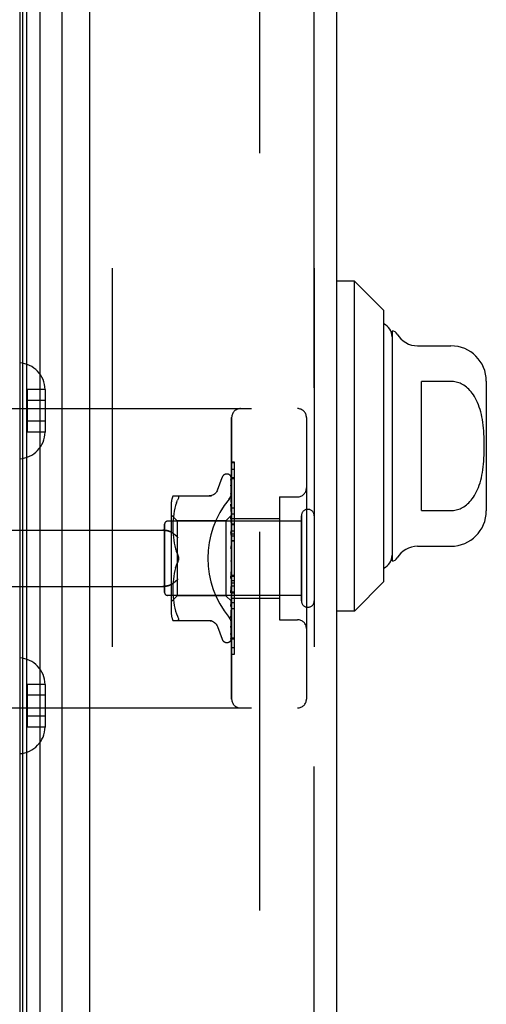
# Model space of a CAD drawing. Header units: inches. Extents: x 0 to 230, y 0 to 149.
# Tile 17 of 256: x 16.96 to 18.52, y 40.23 to 43.52. Entities that reach past the tile are written whole.
import ezdxf

# ---------------------------------------------------------------- set-up
doc = ezdxf.new("R2010")
doc.units = ezdxf.units.IN
doc.header["$LTSCALE"] = 12.648283
doc.header["$MEASUREMENT"] = 0
doc.linetypes.add('HIDDEN', pattern=[0.2, 0.1, -0.1])
for name, color, linetype in [('DEFAULT_2', 8, 'HIDDEN'), ('LEFTHAND_DOOR_ASSEMBLY', 7, 'CONTINUOUS'), ('RIGHTHAND_DOOR_ASSEMBLY', 7, 'CONTINUOUS')]:
    doc.layers.add(name, color=color, linetype=linetype)

msp = doc.modelspace()

# ---------------------------------------------------------------- linework, layer by layer
at = {"layer": 'DEFAULT_2', "color": 8, "linetype": 'HIDDEN'}
msp.add_line((17.7618, 107.5824), (17.7618, 38.1135), dxfattribs=at)
at = {"layer": 'LEFTHAND_DOOR_ASSEMBLY', "color": 7, "linetype": 'Continuous'}
for p, q in [((16.9611, 37.2006), (16.9611, 108.4952)), ((16.9699, 37.1983), (16.9699, 108.4976)), ((16.9836, 37.1915), (16.9836, 108.5044)), ((17.027, 108.5133), (17.027, 37.1826)), ((17.1022, 37.2109), (17.1022, 108.4849)), ((18.0783, 42.6491), (18.0192, 42.6491)), ((18.1767, 42.5507), (18.0783, 42.6491)), ((18.0783, 41.5468), (18.0783, 42.6491)), ((18.1767, 41.6452), (18.1767, 42.5507)), ((18.2043, 42.4818), (18.2043, 41.7141)), ((18.2896, 42.4326), (18.4011, 42.4326)), ((18.4011, 42.3136), (18.3027, 42.3136)), ((18.3027, 41.8823), (18.3027, 42.3136)), ((18.5192, 42.3145), (18.5192, 41.8814)), ((18.3027, 41.8823), (18.4011, 41.8823)), ((18.2896, 41.7633), (18.4011, 41.7633)), ((18.1767, 41.6452), (18.0783, 41.5468)), ((18.0783, 41.5468), (18.0192, 41.5468))]:
    msp.add_line(p, q, dxfattribs=at)
at = {"layer": 'LEFTHAND_DOOR_ASSEMBLY', "color": 3, "linetype": 'Continuous'}
for p, q in [((17.1942, 37.2329), (17.1942, 108.4629)), ((18.0192, 37.2329), (18.0192, 108.4629))]:
    msp.add_line(p, q, dxfattribs=at)
at = {"layer": 'LEFTHAND_DOOR_ASSEMBLY', "color": 8, "linetype": 'HIDDEN'}
for p, q in [((17.2692, 108.4629), (17.2692, 37.2329)), ((17.9442, 37.2329), (17.9442, 108.4629)), ((17.0447, 42.2865), (16.9847, 42.2865)), ((16.9847, 42.2865), (16.9847, 42.1444)), ((17.0447, 42.2865), (17.0447, 42.2854)), ((17.0447, 42.2854), (17.0447, 42.1455)), ((17.0447, 42.2504), (16.9847, 42.2504)), ((16.4702, 42.2229), (17.8882, 42.2229)), ((17.0447, 42.1804), (16.9847, 42.1804)), ((17.6682, 41.2529), (17.6682, 42.1929)), ((17.9182, 42.1929), (17.9182, 41.2529)), ((17.0447, 42.1444), (16.9847, 42.1444)), ((17.0447, 42.1455), (17.0447, 42.1444)), ((17.6517, 42.0042), (17.6526, 42.0042)), ((17.6682, 42.0207), (17.6782, 42.0207)), ((17.6782, 41.61), (17.6782, 42.0207)), ((17.6207, 41.9509), (17.6361, 41.9932)), ((17.6656, 41.9946), (17.6675, 41.8657)), ((17.6656, 41.9853), (17.6675, 41.8607)), ((17.6656, 41.9836), (17.6675, 41.8605)), ((17.6656, 41.9671), (17.6656, 41.9666)), ((17.6656, 41.9666), (17.6675, 41.8506)), ((17.6682, 41.9923), (17.6782, 41.9923)), ((17.4717, 41.9313), (17.601, 41.9313)), ((17.6656, 41.9637), (17.6675, 41.8503)), ((17.6656, 41.9392), (17.6656, 41.9391)), ((17.6656, 41.9391), (17.6675, 41.8358)), ((17.6657, 41.935), (17.6656, 41.9353)), ((17.6656, 41.9352), (17.6675, 41.8355)), ((17.4662, 41.9025), (17.4662, 41.5433)), ((17.4805, 41.8994), (17.478, 41.89)), ((17.4836, 41.9083), (17.4805, 41.8994)), ((17.4836, 41.9082), (17.4872, 41.9167)), ((17.6656, 41.9036), (17.6656, 41.9037)), ((17.6656, 41.9037), (17.6675, 41.817)), ((17.6668, 41.8923), (17.6656, 41.9036)), ((17.6656, 41.899), (17.6675, 41.8166)), ((17.8282, 41.9279), (17.8882, 41.9279)), ((17.8282, 41.9279), (17.8282, 41.5179)), ((17.4862, 41.8482), (17.4662, 41.8682)), ((17.4745, 41.871), (17.4734, 41.8616)), ((17.476, 41.8805), (17.4745, 41.8709)), ((17.478, 41.8901), (17.476, 41.8805)), ((17.6682, 41.8672), (17.6492, 41.8482)), ((17.6676, 41.8842), (17.6668, 41.8923)), ((17.6675, 41.8658), (17.6675, 41.8658)), ((17.6675, 41.8657), (17.6675, 41.8658)), ((17.6682, 41.878), (17.6676, 41.8842)), ((17.6682, 41.871), (17.6782, 41.871)), ((17.4442, 41.6089), (17.4442, 41.8369)), ((17.9012, 41.8469), (17.4542, 41.8469)), ((17.4718, 41.8357), (17.4717, 41.8273)), ((17.4721, 41.8441), (17.4718, 41.8356)), ((17.4726, 41.8527), (17.4721, 41.844)), ((17.4734, 41.8616), (17.4726, 41.8526)), ((17.6492, 41.8482), (17.4862, 41.8482)), ((17.4862, 41.8482), (17.4862, 41.7229)), ((17.6492, 41.8482), (17.6492, 41.5977)), ((17.6656, 41.8616), (17.6656, 41.8618)), ((17.6656, 41.8618), (17.6675, 41.7948)), ((17.6672, 41.8446), (17.6656, 41.8616)), ((17.6656, 41.8564), (17.6675, 41.7943)), ((17.6682, 41.8335), (17.6672, 41.8446)), ((17.6682, 41.8636), (17.6675, 41.8607)), ((17.6675, 41.8607), (17.6675, 41.8605)), ((17.6675, 41.8605), (17.6675, 41.8607)), ((17.6682, 41.8585), (17.6675, 41.8605)), ((17.6682, 41.8551), (17.6675, 41.8506)), ((17.6675, 41.8506), (17.6675, 41.8504)), ((17.6675, 41.8503), (17.6675, 41.8506)), ((17.6682, 41.8467), (17.6675, 41.8504)), ((17.6682, 41.8418), (17.6675, 41.8359)), ((17.6675, 41.8355), (17.6675, 41.8359)), ((17.6675, 41.8358), (17.6675, 41.8356)), ((17.6682, 41.8304), (17.6675, 41.8356)), ((17.6682, 41.8559), (17.8282, 41.8559)), ((17.9012, 41.5809), (17.9012, 41.8649)), ((16.4702, 41.8167), (17.4378, 41.8167)), ((17.4717, 41.8275), (17.4718, 41.8189)), ((17.4718, 41.819), (17.4721, 41.8103)), ((17.4721, 41.8105), (17.4726, 41.8014)), ((17.4726, 41.8016), (17.4734, 41.7923)), ((17.6656, 41.8146), (17.6656, 41.8148)), ((17.6656, 41.8148), (17.6675, 41.7699)), ((17.6656, 41.8145), (17.6682, 41.785)), ((17.6656, 41.8088), (17.6675, 41.7694)), ((17.6682, 41.8241), (17.6675, 41.8171)), ((17.6675, 41.8166), (17.6675, 41.8171)), ((17.6675, 41.817), (17.6675, 41.8167)), ((17.6682, 41.8103), (17.6675, 41.8167)), ((17.6682, 41.8028), (17.6675, 41.7949)), ((17.6682, 41.8149), (17.6782, 41.8149)), ((17.6682, 41.8048), (17.6782, 41.8048)), ((17.4734, 41.7925), (17.4745, 41.783)), ((17.4745, 41.7831), (17.476, 41.7736)), ((17.476, 41.7737), (17.478, 41.7642)), ((17.6675, 41.7947), (17.6675, 41.7949)), ((17.6675, 41.7948), (17.6675, 41.7945)), ((17.6675, 41.7943), (17.6675, 41.7947)), ((17.6682, 41.787), (17.6675, 41.7945)), ((17.6682, 41.7787), (17.6675, 41.7701)), ((17.6675, 41.7694), (17.6675, 41.7701)), ((17.6675, 41.7699), (17.6675, 41.7696)), ((17.6682, 41.7614), (17.6675, 41.7696)), ((17.6682, 41.7976), (17.6782, 41.7976)), ((17.6682, 41.7826), (17.6782, 41.7826)), ((17.478, 41.7643), (17.4804, 41.755)), ((17.4804, 41.755), (17.4835, 41.7461)), ((17.4872, 41.7375), (17.4835, 41.7461)), ((17.6656, 41.7643), (17.6682, 41.7344)), ((17.6657, 41.7578), (17.6666, 41.7498)), ((17.6682, 41.7525), (17.6675, 41.7436)), ((17.4872, 41.7084), (17.4835, 41.6998)), ((17.4862, 41.7229), (17.4862, 41.5977)), ((17.6675, 41.7176), (17.6667, 41.7167)), ((17.6674, 41.7175), (17.6675, 41.7176)), ((17.6682, 41.7252), (17.6675, 41.7164)), ((17.6675, 41.7176), (17.6676, 41.7177)), ((17.6682, 41.707), (17.6675, 41.7158)), ((17.6682, 41.7194), (17.6681, 41.719)), ((17.476, 41.6723), (17.4745, 41.6628)), ((17.478, 41.6817), (17.476, 41.6722)), ((17.4804, 41.6909), (17.478, 41.6816)), ((17.6675, 41.6898), (17.6656, 41.6622)), ((17.6675, 41.6892), (17.6656, 41.656)), ((17.6656, 41.6562), (17.6682, 41.686)), ((17.6682, 41.6979), (17.6675, 41.6894)), ((17.6675, 41.6898), (17.6675, 41.6889)), ((17.6675, 41.6892), (17.6675, 41.6894)), ((17.6682, 41.6801), (17.6675, 41.6889)), ((17.6682, 41.6715), (17.6675, 41.6636)), ((17.4721, 41.6356), (17.4718, 41.6268)), ((17.4726, 41.6445), (17.4721, 41.6354)), ((17.4734, 41.6536), (17.4726, 41.6443)), ((17.4745, 41.6629), (17.4734, 41.6534)), ((17.6675, 41.6638), (17.6656, 41.6128)), ((17.6675, 41.6633), (17.6656, 41.607)), ((17.6656, 41.6559), (17.6656, 41.6561)), ((17.6675, 41.64), (17.6656, 41.5675)), ((17.6675, 41.6396), (17.6656, 41.5624)), ((17.6656, 41.6073), (17.6682, 41.6362)), ((17.6675, 41.6638), (17.6675, 41.6631)), ((17.6675, 41.6633), (17.6675, 41.6636)), ((17.6682, 41.6548), (17.6675, 41.6631)), ((17.6682, 41.6469), (17.6675, 41.6399)), ((17.6675, 41.64), (17.6675, 41.6395)), ((17.6675, 41.6396), (17.6675, 41.6399)), ((17.6682, 41.632), (17.6675, 41.6395)), ((17.6682, 41.6663), (17.6782, 41.6663)), ((16.4702, 41.6292), (17.4378, 41.6292)), ((17.4718, 41.627), (17.4717, 41.6184)), ((17.4717, 41.6186), (17.4718, 41.6101)), ((17.4718, 41.6103), (17.4721, 41.6018)), ((17.6675, 41.6194), (17.6656, 41.5279)), ((17.6675, 41.619), (17.6656, 41.5236)), ((17.6656, 41.607), (17.6656, 41.6073)), ((17.6675, 41.6024), (17.6656, 41.4954)), ((17.6682, 41.6251), (17.6675, 41.6193)), ((17.6675, 41.6194), (17.6675, 41.6189)), ((17.6675, 41.619), (17.6675, 41.6193)), ((17.6682, 41.6124), (17.6675, 41.6189)), ((17.6682, 41.6068), (17.6675, 41.6024)), ((17.6675, 41.6024), (17.6675, 41.6021)), ((17.6675, 41.6021), (17.6675, 41.6024)), ((17.6682, 41.61), (17.6782, 41.61)), ((17.6782, 41.6096), (17.6682, 41.6096)), ((17.6682, 41.608), (17.6782, 41.608)), ((17.6782, 41.4023), (17.6782, 41.6096)), ((17.9012, 41.5989), (17.4542, 41.5989)), ((17.4862, 41.5977), (17.4662, 41.5777)), ((17.4721, 41.6019), (17.4726, 41.5932)), ((17.4726, 41.5933), (17.4734, 41.5843)), ((17.4734, 41.5843), (17.4745, 41.5749)), ((17.4745, 41.575), (17.476, 41.5654)), ((17.6492, 41.5977), (17.4862, 41.5977)), ((17.6675, 41.5794), (17.6492, 41.5977)), ((17.6675, 41.6021), (17.6656, 41.492)), ((17.6675, 41.5899), (17.6656, 41.4711)), ((17.6675, 41.5897), (17.6656, 41.4687)), ((17.6675, 41.5821), (17.6656, 41.4547)), ((17.6672, 41.5788), (17.6682, 41.5896)), ((17.6682, 41.5969), (17.6675, 41.6021)), ((17.6682, 41.5927), (17.6675, 41.5898)), ((17.6675, 41.5899), (17.6675, 41.5896)), ((17.6675, 41.5897), (17.6675, 41.5898)), ((17.6682, 41.5859), (17.6675, 41.5896)), ((17.6675, 41.5821), (17.6675, 41.582)), ((17.6675, 41.582), (17.6675, 41.5821)), ((17.6682, 41.5799), (17.6675, 41.582)), ((17.6682, 41.5787), (17.6675, 41.5795)), ((17.6675, 41.5795), (17.6675, 41.5795)), ((17.6682, 41.5899), (17.8282, 41.5899)), ((17.476, 41.5654), (17.478, 41.5558)), ((17.478, 41.5559), (17.4805, 41.5465)), ((17.4805, 41.5465), (17.4836, 41.5376)), ((17.4836, 41.5377), (17.4872, 41.5292)), ((17.6656, 41.5624), (17.6656, 41.5626)), ((17.6668, 41.5341), (17.6676, 41.5417)), ((17.6676, 41.5417), (17.6682, 41.5477)), ((17.6782, 41.5545), (17.6682, 41.5545)), ((17.4717, 41.5146), (17.601, 41.5146)), ((17.6656, 41.5236), (17.6656, 41.5236)), ((17.8282, 41.5179), (17.8882, 41.5179)), ((17.6207, 41.4949), (17.6361, 41.4527)), ((17.6656, 41.4711), (17.6655, 41.4703)), ((17.6656, 41.4917), (17.6664, 41.4972)), ((17.6656, 41.4954), (17.6656, 41.4951)), ((17.6656, 41.492), (17.6656, 41.4919)), ((17.6656, 41.4919), (17.6656, 41.4917)), ((17.6517, 41.4417), (17.6526, 41.4417)), ((17.6639, 41.4462), (17.664, 41.4463)), ((17.6656, 41.4687), (17.6655, 41.468)), ((17.6682, 41.4576), (17.6782, 41.4576)), ((17.6682, 41.4032), (17.6782, 41.4032)), ((17.6682, 41.4023), (17.6782, 41.4023)), ((17.0447, 41.3015), (16.9847, 41.3015)), ((16.9847, 41.3015), (16.9847, 41.1594)), ((17.0447, 41.3015), (17.0447, 41.3004)), ((17.0447, 41.3004), (17.0447, 41.1605)), ((17.0447, 41.2654), (16.9847, 41.2654)), ((16.4702, 41.2229), (17.8882, 41.2229)), ((17.0447, 41.1954), (16.9847, 41.1954)), ((17.0447, 41.1594), (16.9847, 41.1594)), ((17.0447, 41.1605), (17.0447, 41.1594))]:
    msp.add_line(p, q, dxfattribs=at)
at = {"layer": 'LEFTHAND_DOOR_ASSEMBLY', "color": 7, "linetype": 'Continuous'}
msp.add_lwpolyline([(18.4011, 41.8823), (18.4055, 41.8824), (18.4098, 41.8828), (18.4142, 41.8834), (18.4185, 41.8843), (18.4228, 41.8854), (18.4271, 41.8868), (18.4314, 41.8885), (18.4357, 41.8904), (18.4399, 41.8926), (18.4441, 41.8951), (18.4483, 41.8979), (18.4525, 41.901), (18.4566, 41.9044), (18.4606, 41.9082), (18.4646, 41.9123), (18.4685, 41.9168), (18.4724, 41.9217), (18.4762, 41.9271), (18.4799, 41.9328), (18.4834, 41.939), (18.4868, 41.9456), (18.49, 41.9526), (18.493, 41.9599), (18.4957, 41.9675), (18.4983, 41.9754), (18.5005, 41.9835), (18.5026, 41.9919), (18.5044, 42.0006), (18.5061, 42.0095), (18.5075, 42.0186), (18.5087, 42.028), (18.5097, 42.0375), (18.5106, 42.0473), (18.5113, 42.0572), (18.5118, 42.0672), (18.5122, 42.0773), (18.5124, 42.0875), (18.5125, 42.0978), (18.5124, 42.108), (18.5122, 42.1182), (18.5118, 42.1283), (18.5113, 42.1383), (18.5106, 42.1482), (18.5098, 42.158), (18.5088, 42.1675), (18.5075, 42.1769), (18.5061, 42.186), (18.5045, 42.1949), (18.5027, 42.2036), (18.5006, 42.212), (18.4984, 42.2202), (18.4958, 42.2281), (18.4931, 42.2358), (18.4901, 42.2432), (18.4869, 42.2502), (18.4835, 42.2568), (18.4799, 42.263), (18.4762, 42.2688), (18.4724, 42.2741), (18.4686, 42.279), (18.4646, 42.2835), (18.4606, 42.2877), (18.4566, 42.2914), (18.4525, 42.2948), (18.4483, 42.298), (18.4441, 42.3008), (18.4399, 42.3033), (18.4357, 42.3055), (18.4314, 42.3074), (18.4271, 42.3091), (18.4228, 42.3104), (18.4185, 42.3116), (18.4142, 42.3125), (18.4098, 42.3131), (18.4055, 42.3134), (18.4011, 42.3136)], dxfattribs=at)
at = {"layer": 'LEFTHAND_DOOR_ASSEMBLY', "color": 8, "linetype": 'HIDDEN'}
for points in [[(17.6648, 41.9968), (17.6648, 41.9968), (17.6648, 41.9969), (17.6648, 41.9969), (17.6649, 41.9967), (17.665, 41.9964), (17.6652, 41.996), (17.6654, 41.9956), (17.6655, 41.995), (17.6656, 41.9944), (17.6656, 41.994)], [(17.6649, 41.9973), (17.6651, 41.997), (17.6653, 41.9964), (17.6655, 41.9959), (17.6656, 41.9952), (17.6656, 41.9946)], [(17.6682, 41.9875), (17.6679, 41.9891), (17.6674, 41.9908), (17.667, 41.9923), (17.6665, 41.9937), (17.6659, 41.9951), (17.6654, 41.9964), (17.6649, 41.9973)], [(17.6682, 41.9907), (17.6682, 41.9909), (17.6679, 41.9916), (17.6676, 41.9923), (17.6673, 41.9929), (17.667, 41.9934), (17.6667, 41.994), (17.6664, 41.9945), (17.6661, 41.995), (17.6658, 41.9954), (17.6656, 41.9958), (17.6653, 41.9962), (17.6648, 41.9968)], [(17.6655, 41.9848), (17.6654, 41.9848), (17.6654, 41.985), (17.6654, 41.985), (17.6654, 41.9849), (17.6655, 41.9847), (17.6655, 41.9843), (17.6656, 41.9838), (17.6656, 41.9836)], [(17.6655, 41.9865), (17.6655, 41.9863), (17.6656, 41.9858), (17.6656, 41.9853)], [(17.6682, 41.9726), (17.668, 41.9743), (17.6676, 41.9766), (17.6671, 41.9788), (17.6667, 41.981), (17.6663, 41.9831), (17.6658, 41.9851), (17.6655, 41.9865)], [(17.6657, 41.9843), (17.6656, 41.9846), (17.6655, 41.9848)], [(17.6682, 41.9488), (17.668, 41.9507), (17.6676, 41.9536), (17.6672, 41.9566), (17.6668, 41.9594), (17.6663, 41.9623), (17.6659, 41.9651), (17.6656, 41.9671)], [(17.6656, 41.9641), (17.6656, 41.9642), (17.6656, 41.9643), (17.6656, 41.9642), (17.6656, 41.964), (17.6656, 41.9637)], [(17.6662, 41.9628), (17.6659, 41.9633), (17.6658, 41.9637), (17.6656, 41.964), (17.6656, 41.9641)], [(17.6682, 41.979), (17.6682, 41.9793), (17.6679, 41.9799), (17.6676, 41.9806), (17.6673, 41.9812), (17.6671, 41.9818), (17.6668, 41.9824), (17.6665, 41.9829), (17.6662, 41.9834), (17.6657, 41.9843)], [(17.6682, 41.9932), (17.6679, 41.9941), (17.6675, 41.995), (17.6674, 41.9951)], [(17.4872, 41.9313), (17.4884, 41.9311), (17.4894, 41.9306), (17.4901, 41.9297), (17.4905, 41.9287), (17.4906, 41.9274), (17.4905, 41.9258), (17.4901, 41.924), (17.4894, 41.9219), (17.4884, 41.9194), (17.4872, 41.9167)], [(17.6205, 41.9505), (17.6197, 41.9485), (17.618, 41.9453), (17.6159, 41.9423), (17.6134, 41.9395), (17.6105, 41.9371), (17.6074, 41.935), (17.604, 41.9334), (17.6005, 41.9322), (17.5968, 41.9315), (17.5931, 41.9313)], [(17.6595, 41.9209), (17.6599, 41.9215), (17.6604, 41.9221), (17.6608, 41.9227), (17.6613, 41.9234), (17.6617, 41.924), (17.6622, 41.9247), (17.6626, 41.9253), (17.663, 41.926), (17.6634, 41.9267), (17.6638, 41.9274), (17.6642, 41.9282), (17.6645, 41.9289), (17.6649, 41.9296), (17.6652, 41.9304), (17.6655, 41.9312), (17.6658, 41.9319), (17.6661, 41.9327), (17.6664, 41.9335), (17.6667, 41.9343), (17.6669, 41.935), (17.6671, 41.9358), (17.6673, 41.9366), (17.6675, 41.9374), (17.6676, 41.9382), (17.6678, 41.939), (17.6679, 41.9397), (17.668, 41.9405), (17.6681, 41.9413), (17.6682, 41.9421), (17.6682, 41.9428), (17.6682, 41.9436), (17.6682, 41.9443)], [(17.6668, 41.9296), (17.6664, 41.9331), (17.6656, 41.9392)], [(17.6682, 41.9288), (17.668, 41.9294), (17.6677, 41.9303), (17.6673, 41.9312), (17.6669, 41.9319), (17.6666, 41.9326), (17.6663, 41.9333), (17.6661, 41.9339), (17.6658, 41.9344), (17.6657, 41.9348), (17.6657, 41.935)], [(17.6682, 41.9581), (17.6681, 41.9586), (17.6677, 41.9594), (17.6674, 41.9602), (17.6671, 41.9609), (17.6668, 41.9616), (17.6662, 41.9628)], [(17.6667, 41.8956), (17.6664, 41.8963), (17.6662, 41.8969), (17.6659, 41.8975), (17.6658, 41.898), (17.6657, 41.8985), (17.6656, 41.8988), (17.6656, 41.899)], [(17.6682, 41.9168), (17.668, 41.919), (17.6676, 41.9225), (17.6668, 41.9296)], [(17.6682, 41.8921), (17.6681, 41.8926), (17.6677, 41.8934), (17.6674, 41.8941), (17.6667, 41.8956)], [(17.6682, 41.8671), (17.6681, 41.8668), (17.6679, 41.8665), (17.6677, 41.8662), (17.6675, 41.8658)], [(17.6682, 41.8668), (17.668, 41.8665), (17.6678, 41.8662), (17.6676, 41.866), (17.6675, 41.8659), (17.6675, 41.8658), (17.6675, 41.8658)], [(17.6682, 41.8662), (17.668, 41.866), (17.6678, 41.8658), (17.6676, 41.8657), (17.6675, 41.8657), (17.6675, 41.8657), (17.6675, 41.8657)], [(17.6682, 41.8654), (17.6681, 41.8655), (17.6679, 41.8656), (17.6677, 41.8657), (17.6675, 41.8658)], [(17.6675, 41.851), (17.6668, 41.8525), (17.6665, 41.8532), (17.6662, 41.8539), (17.666, 41.8546), (17.6658, 41.8552), (17.6657, 41.8558), (17.6656, 41.8562), (17.6656, 41.8564)], [(17.6682, 41.8623), (17.668, 41.8618), (17.6678, 41.8615), (17.6676, 41.8612), (17.6675, 41.8609), (17.6675, 41.8607), (17.6675, 41.8607)], [(17.6682, 41.8604), (17.668, 41.8603), (17.6678, 41.8602), (17.6676, 41.8603), (17.6675, 41.8604), (17.6675, 41.8605)], [(17.6682, 41.8527), (17.668, 41.8522), (17.6678, 41.8517), (17.6676, 41.8513), (17.6675, 41.8509), (17.6675, 41.8506), (17.6675, 41.8506)], [(17.6682, 41.8494), (17.6679, 41.8502), (17.6675, 41.851)], [(17.6682, 41.8496), (17.668, 41.8496), (17.6678, 41.8497), (17.6676, 41.8498), (17.6675, 41.85), (17.6675, 41.8503)], [(17.6682, 41.8384), (17.668, 41.8378), (17.6678, 41.8373), (17.6676, 41.8368), (17.6675, 41.8363), (17.6675, 41.8359), (17.6675, 41.8358)], [(17.6682, 41.8342), (17.668, 41.8344), (17.6678, 41.8346), (17.6676, 41.8348), (17.6675, 41.8351), (17.6675, 41.8355)], [(17.4378, 41.8167), (17.4391, 41.8167), (17.4404, 41.8166), (17.4416, 41.8166), (17.4429, 41.8165), (17.4442, 41.8164), (17.4454, 41.8163), (17.4466, 41.8162), (17.4478, 41.816), (17.449, 41.8158), (17.4501, 41.8156), (17.4513, 41.8154), (17.4524, 41.8152), (17.4535, 41.815), (17.4545, 41.8147), (17.4556, 41.8144), (17.4566, 41.8142), (17.4575, 41.8139), (17.4585, 41.8136), (17.4594, 41.8133), (17.4603, 41.8129), (17.4612, 41.8126), (17.462, 41.8123), (17.4628, 41.8119), (17.4636, 41.8116), (17.4644, 41.8112), (17.4651, 41.8108), (17.4658, 41.8104), (17.4665, 41.8101), (17.4672, 41.8097), (17.4678, 41.8093)], [(17.489, 41.7917), (17.4885, 41.7923), (17.488, 41.7928), (17.4875, 41.7934), (17.4869, 41.7939), (17.4864, 41.7945), (17.4858, 41.7951), (17.4852, 41.7957), (17.4846, 41.7962), (17.484, 41.7968), (17.4834, 41.7974), (17.4828, 41.7979), (17.4822, 41.7985), (17.4816, 41.799), (17.4809, 41.7996), (17.4803, 41.8001), (17.4796, 41.8007), (17.479, 41.8012), (17.4783, 41.8018), (17.4777, 41.8023), (17.477, 41.8028), (17.4764, 41.8033), (17.4757, 41.8038), (17.475, 41.8043), (17.4744, 41.8048), (17.4737, 41.8053), (17.473, 41.8058), (17.4724, 41.8063), (17.4717, 41.8067), (17.4711, 41.8072), (17.4704, 41.8076), (17.4698, 41.8081), (17.4691, 41.8085), (17.4685, 41.8089), (17.4678, 41.8093)], [(17.6682, 41.8023), (17.6682, 41.8025), (17.6679, 41.8031), (17.6675, 41.8037), (17.6672, 41.8043), (17.6669, 41.8049), (17.6666, 41.8055), (17.6663, 41.8062), (17.666, 41.8069), (17.6658, 41.8076), (17.6657, 41.8083), (17.6656, 41.8089)], [(17.6682, 41.8199), (17.668, 41.8193), (17.6678, 41.8187), (17.6676, 41.8182), (17.6675, 41.8176), (17.6675, 41.8172), (17.6675, 41.817)], [(17.6682, 41.8149), (17.668, 41.8151), (17.6678, 41.8154), (17.6676, 41.8158), (17.6675, 41.8162), (17.6675, 41.8166)], [(17.6682, 41.7979), (17.668, 41.7973), (17.6678, 41.7967), (17.6676, 41.7961), (17.6675, 41.7955), (17.6675, 41.795), (17.6675, 41.7948)], [(17.6682, 41.7922), (17.668, 41.7925), (17.6678, 41.7929), (17.6676, 41.7933), (17.6675, 41.7937), (17.6675, 41.7942), (17.6675, 41.7943)], [(17.6682, 41.7733), (17.668, 41.7726), (17.6678, 41.772), (17.6676, 41.7714), (17.6675, 41.7708), (17.6675, 41.7702), (17.6675, 41.7699)], [(17.6682, 41.767), (17.668, 41.7674), (17.6678, 41.7679), (17.6676, 41.7684), (17.6675, 41.769), (17.6675, 41.7694)], [(17.4872, 41.7375), (17.4877, 41.7363), (17.4883, 41.7349), (17.4888, 41.7335), (17.4893, 41.7321)], [(17.4906, 41.7229), (17.4905, 41.7253), (17.4902, 41.7278), (17.4897, 41.7302), (17.4891, 41.7327), (17.4882, 41.7352), (17.4872, 41.7375)], [(17.6682, 41.7525), (17.6682, 41.7527), (17.6679, 41.7531), (17.6677, 41.7534), (17.6674, 41.7538), (17.6671, 41.7542), (17.6669, 41.7546), (17.6666, 41.7551), (17.6663, 41.7556), (17.6661, 41.7562), (17.6659, 41.7568), (17.6657, 41.7575), (17.6656, 41.7579)], [(17.6666, 41.7498), (17.6672, 41.7446), (17.6675, 41.7424)], [(17.6682, 41.7468), (17.668, 41.7462), (17.6678, 41.7456), (17.6676, 41.7449), (17.6675, 41.7443), (17.6675, 41.7437), (17.6675, 41.7431)], [(17.6675, 41.7424), (17.6675, 41.743), (17.6675, 41.7436)], [(17.6682, 41.7402), (17.668, 41.7407), (17.6678, 41.7412), (17.6676, 41.7418), (17.6675, 41.7424)], [(17.4804, 41.6909), (17.4835, 41.6998), (17.4872, 41.7084)], [(17.4872, 41.7084), (17.4882, 41.7107), (17.4891, 41.7132), (17.4897, 41.7156), (17.4902, 41.7181), (17.4905, 41.7206), (17.4906, 41.7229)], [(17.4891, 41.7134), (17.4885, 41.7116), (17.4879, 41.7099), (17.4872, 41.7084)], [(17.4897, 41.7306), (17.49, 41.7291), (17.4903, 41.7275), (17.4905, 41.726), (17.4906, 41.7244), (17.4906, 41.7229)], [(17.4906, 41.7229), (17.4905, 41.721), (17.4904, 41.7191), (17.4901, 41.7172), (17.4897, 41.7153)], [(17.6667, 41.7166), (17.6665, 41.7163), (17.6663, 41.7159), (17.6661, 41.7154), (17.6659, 41.7149), (17.6657, 41.7144), (17.6656, 41.7138), (17.6656, 41.7132), (17.6656, 41.7126)], [(17.6681, 41.719), (17.6679, 41.7186), (17.6676, 41.7182), (17.6674, 41.7178), (17.6671, 41.7173), (17.6669, 41.717), (17.6667, 41.7167)], [(17.6667, 41.7166), (17.6667, 41.7167), (17.6668, 41.7168), (17.6669, 41.717), (17.667, 41.717), (17.6671, 41.7171), (17.6671, 41.7172), (17.6672, 41.7173), (17.6672, 41.7174), (17.6673, 41.7174), (17.6673, 41.7175), (17.6674, 41.7175)], [(17.6681, 41.719), (17.668, 41.7189), (17.6678, 41.7183), (17.6676, 41.7177), (17.6675, 41.7171), (17.6675, 41.7165), (17.6675, 41.7158)], [(17.6682, 41.7127), (17.668, 41.7133), (17.6678, 41.7139), (17.6676, 41.7145), (17.6675, 41.7152), (17.6675, 41.7158), (17.6675, 41.7164)], [(17.6676, 41.7177), (17.6676, 41.7178), (17.6677, 41.7179), (17.6678, 41.718), (17.6679, 41.7181), (17.668, 41.7183), (17.6682, 41.7185), (17.6682, 41.7186)], [(17.6682, 41.6922), (17.668, 41.6917), (17.6678, 41.6912), (17.6676, 41.6906), (17.6675, 41.69), (17.6675, 41.6898)], [(17.6682, 41.6857), (17.668, 41.6863), (17.6678, 41.6869), (17.6676, 41.6876), (17.6675, 41.6882), (17.6675, 41.6888), (17.6675, 41.6892)], [(17.6678, 41.6675), (17.6681, 41.668), (17.6682, 41.6683)], [(17.4678, 41.6366), (17.4672, 41.6362), (17.4665, 41.6358), (17.4658, 41.6354), (17.4651, 41.6351), (17.4644, 41.6347), (17.4636, 41.6343), (17.4628, 41.634), (17.462, 41.6336), (17.4612, 41.6333), (17.4603, 41.633), (17.4594, 41.6326), (17.4585, 41.6323), (17.4575, 41.632), (17.4566, 41.6317), (17.4556, 41.6314), (17.4545, 41.6312), (17.4535, 41.6309), (17.4524, 41.6307), (17.4513, 41.6304), (17.4501, 41.6302), (17.449, 41.63), (17.4478, 41.6299), (17.4466, 41.6297), (17.4454, 41.6296), (17.4442, 41.6295), (17.4429, 41.6294), (17.4416, 41.6293), (17.4404, 41.6292), (17.4391, 41.6292), (17.4378, 41.6292)], [(17.4678, 41.6366), (17.4685, 41.637), (17.4691, 41.6374), (17.4698, 41.6378), (17.4704, 41.6383), (17.4711, 41.6387), (17.4717, 41.6391), (17.4724, 41.6396), (17.473, 41.6401), (17.4737, 41.6406), (17.4744, 41.641), (17.475, 41.6415), (17.4757, 41.642), (17.4764, 41.6425), (17.477, 41.6431), (17.4777, 41.6436), (17.4783, 41.6441), (17.479, 41.6447), (17.4796, 41.6452), (17.4803, 41.6457), (17.4809, 41.6463), (17.4816, 41.6468), (17.4822, 41.6474), (17.4828, 41.648), (17.4834, 41.6485), (17.484, 41.6491), (17.4846, 41.6497), (17.4852, 41.6502), (17.4858, 41.6508), (17.4864, 41.6514), (17.4869, 41.6519), (17.4875, 41.6525), (17.488, 41.6531), (17.4885, 41.6536), (17.489, 41.6542)], [(17.6656, 41.6621), (17.6656, 41.6623), (17.6657, 41.6629), (17.6659, 41.6636), (17.6661, 41.6642), (17.6664, 41.6649), (17.6666, 41.6654), (17.6669, 41.666), (17.6672, 41.6665), (17.6678, 41.6675)], [(17.6682, 41.6661), (17.668, 41.6657), (17.6678, 41.6652), (17.6676, 41.6647), (17.6675, 41.6642), (17.6675, 41.6638)], [(17.6682, 41.66), (17.668, 41.6606), (17.6678, 41.6612), (17.6676, 41.6619), (17.6675, 41.6625), (17.6675, 41.663), (17.6675, 41.6633)], [(17.6682, 41.642), (17.668, 41.6417), (17.6678, 41.6413), (17.6676, 41.6409), (17.6675, 41.6405), (17.6675, 41.64)], [(17.6682, 41.6366), (17.668, 41.6372), (17.6678, 41.6378), (17.6676, 41.6384), (17.6675, 41.6389), (17.6675, 41.6394), (17.6675, 41.6396)], [(17.6656, 41.6128), (17.6656, 41.6129), (17.6657, 41.6134), (17.6658, 41.6141), (17.666, 41.6148), (17.6663, 41.6155), (17.6666, 41.6162), (17.6669, 41.6169)], [(17.6669, 41.6169), (17.6676, 41.6183), (17.668, 41.6189), (17.6682, 41.6196)], [(17.6682, 41.6209), (17.668, 41.6207), (17.6678, 41.6204), (17.6676, 41.6201), (17.6675, 41.6197), (17.6675, 41.6194)], [(17.6682, 41.6163), (17.668, 41.6168), (17.6678, 41.6174), (17.6676, 41.6179), (17.6675, 41.6184), (17.6675, 41.6189), (17.6675, 41.619)], [(17.6682, 41.6034), (17.668, 41.6033), (17.6678, 41.6032), (17.6676, 41.603), (17.6675, 41.6027), (17.6675, 41.6024)], [(17.6675, 41.5795), (17.6656, 41.4503), (17.6656, 41.4499), (17.6655, 41.4496), (17.6655, 41.4492), (17.6654, 41.4488), (17.6653, 41.4485), (17.6652, 41.4481), (17.665, 41.4478), (17.6649, 41.4475), (17.6647, 41.4472), (17.6645, 41.447), (17.6644, 41.4467), (17.6642, 41.4465), (17.6641, 41.4464), (17.664, 41.4463), (17.6639, 41.4462), (17.6639, 41.4462)], [(17.6656, 41.5626), (17.6659, 41.5658), (17.6672, 41.5788)], [(17.6656, 41.5675), (17.6656, 41.5678), (17.6657, 41.5683), (17.6659, 41.5689), (17.6661, 41.5695), (17.6664, 41.5703), (17.6667, 41.571)], [(17.6667, 41.571), (17.6675, 41.5726), (17.6678, 41.5734), (17.6682, 41.5743), (17.6682, 41.5744)], [(17.6682, 41.5998), (17.668, 41.6003), (17.6678, 41.6008), (17.6676, 41.6013), (17.6675, 41.6017), (17.6675, 41.6021), (17.6675, 41.6021)], [(17.6682, 41.5903), (17.668, 41.5903), (17.6678, 41.5903), (17.6676, 41.5902), (17.6675, 41.5901), (17.6675, 41.5899)], [(17.6682, 41.5878), (17.668, 41.5883), (17.6678, 41.5887), (17.6676, 41.589), (17.6675, 41.5894), (17.6675, 41.5896), (17.6675, 41.5897)], [(17.6682, 41.5833), (17.6681, 41.583), (17.6679, 41.5826), (17.6677, 41.5824), (17.6675, 41.5821)], [(17.6682, 41.582), (17.668, 41.5821), (17.6678, 41.5822), (17.6676, 41.5822), (17.6675, 41.5822), (17.6675, 41.5821)], [(17.6682, 41.5807), (17.668, 41.5811), (17.6678, 41.5814), (17.6676, 41.5816), (17.6675, 41.5819), (17.6675, 41.582), (17.6675, 41.582)], [(17.6682, 41.579), (17.6681, 41.579), (17.6679, 41.5791), (17.6677, 41.5793), (17.6675, 41.5795)], [(17.4872, 41.5292), (17.4884, 41.5264), (17.4894, 41.524), (17.4901, 41.5219), (17.4905, 41.5201), (17.4906, 41.5185), (17.4905, 41.5172), (17.4901, 41.5161), (17.4894, 41.5153), (17.4884, 41.5148), (17.4872, 41.5146)], [(17.5931, 41.5146), (17.5968, 41.5144), (17.6005, 41.5137), (17.604, 41.5125), (17.6074, 41.5109), (17.6105, 41.5088), (17.6134, 41.5064), (17.6159, 41.5036), (17.618, 41.5006), (17.6197, 41.4973), (17.6205, 41.4954)], [(17.6682, 41.5016), (17.6682, 41.5023), (17.6682, 41.5031), (17.6682, 41.5038), (17.6681, 41.5046), (17.668, 41.5054), (17.6679, 41.5061), (17.6678, 41.5069), (17.6676, 41.5077), (17.6675, 41.5085), (17.6673, 41.5093), (17.6671, 41.5101), (17.6669, 41.5108), (17.6667, 41.5116), (17.6664, 41.5124), (17.6661, 41.5132), (17.6658, 41.514), (17.6655, 41.5147), (17.6652, 41.5155), (17.6649, 41.5162), (17.6645, 41.517), (17.6642, 41.5177), (17.6638, 41.5184), (17.6634, 41.5192), (17.663, 41.5199), (17.6626, 41.5205), (17.6622, 41.5212), (17.6617, 41.5219), (17.6613, 41.5225), (17.6608, 41.5232), (17.6604, 41.5238), (17.6599, 41.5244), (17.6595, 41.525)], [(17.6656, 41.5236), (17.6659, 41.5264), (17.6668, 41.5341)], [(17.6656, 41.5279), (17.6656, 41.528), (17.6657, 41.5282), (17.6657, 41.5286), (17.6659, 41.5291), (17.6661, 41.5296), (17.6664, 41.5303), (17.6667, 41.5309), (17.6674, 41.5324)], [(17.6664, 41.4972), (17.6668, 41.5004), (17.6672, 41.5036), (17.6676, 41.5068), (17.668, 41.5101), (17.6682, 41.5121)], [(17.6674, 41.5324), (17.6677, 41.5332), (17.668, 41.534), (17.6682, 41.5346)], [(17.6655, 41.468), (17.6659, 41.4697), (17.6663, 41.4721), (17.6668, 41.4746), (17.6672, 41.4771), (17.6676, 41.4797), (17.668, 41.4823), (17.6682, 41.4841)], [(17.6655, 41.4703), (17.6655, 41.4702), (17.6655, 41.4702), (17.6655, 41.4702), (17.6656, 41.4705), (17.6658, 41.4708), (17.666, 41.4712), (17.6665, 41.4722)], [(17.6656, 41.4952), (17.6656, 41.4952), (17.6657, 41.4954), (17.6658, 41.4957), (17.666, 41.4962), (17.6662, 41.4967), (17.6665, 41.4973), (17.6668, 41.498), (17.6671, 41.4987), (17.6675, 41.4995), (17.6678, 41.5003), (17.6682, 41.5012), (17.6682, 41.5014)], [(17.6665, 41.4722), (17.6668, 41.4728), (17.6671, 41.4734), (17.6674, 41.4741), (17.6677, 41.4748), (17.668, 41.4755), (17.6682, 41.4762)], [(17.6638, 41.446), (17.6646, 41.4469), (17.6655, 41.448), (17.6662, 41.4492), (17.6668, 41.4503), (17.6673, 41.4516), (17.6678, 41.4529), (17.6682, 41.4544)], [(17.664, 41.4463), (17.6641, 41.4464), (17.6643, 41.4466)], [(17.6643, 41.4466), (17.6644, 41.4467), (17.6645, 41.4468), (17.6647, 41.447), (17.6648, 41.4471), (17.665, 41.4473), (17.6651, 41.4475), (17.6653, 41.4477), (17.6655, 41.4479), (17.6656, 41.4481), (17.6658, 41.4484), (17.666, 41.4486), (17.6662, 41.4489), (17.6663, 41.4491), (17.6665, 41.4494), (17.6667, 41.4497), (17.6669, 41.45), (17.667, 41.4503), (17.6672, 41.4506), (17.6674, 41.4509), (17.6676, 41.4512), (17.6677, 41.4516), (17.6679, 41.4519), (17.668, 41.4523), (17.6682, 41.4527), (17.6682, 41.4529)], [(17.6652, 41.4539), (17.6651, 41.4538), (17.6652, 41.4539), (17.6653, 41.454), (17.6654, 41.4543), (17.6659, 41.455)], [(17.6656, 41.4559), (17.6656, 41.4555), (17.6655, 41.4549), (17.6654, 41.4545), (17.6653, 41.4541), (17.6652, 41.4539), (17.6652, 41.4539)], [(17.6653, 41.453), (17.6657, 41.4541), (17.6662, 41.4557), (17.6666, 41.4574), (17.6671, 41.4592), (17.6675, 41.4611), (17.6679, 41.463), (17.6682, 41.4647)], [(17.6656, 41.4547), (17.6656, 41.4541), (17.6655, 41.4536), (17.6653, 41.4531), (17.6653, 41.453)], [(17.6659, 41.455), (17.6662, 41.4555), (17.6665, 41.456), (17.6668, 41.4566), (17.6671, 41.4572), (17.6674, 41.4579), (17.6677, 41.4585), (17.668, 41.4592), (17.6682, 41.4598)]]:
    msp.add_lwpolyline(points, dxfattribs=at)
at = {"layer": 'LEFTHAND_DOOR_ASSEMBLY', "color": 7, "linetype": 'Continuous'}
for centre, radius, start, end in [((18.1551, 42.4621), 0.0492, 0, 63.8851), ((18.2043, 42.4621), 0.0197, 30, 90.1146), ((18.2896, 42.5113), 0.0787, 210, 270), ((18.4011, 42.3145), 0.1181, 0, 90), ((18.4011, 41.8814), 0.1181, 270, 360), ((18.1551, 41.7338), 0.0492, 296.1149, 360), ((18.2896, 41.6846), 0.0787, 90, 150), ((18.2043, 41.7338), 0.0197, 269.8854, 330)]:
    msp.add_arc(centre, radius, start, end, dxfattribs=at)
at = {"layer": 'LEFTHAND_DOOR_ASSEMBLY', "color": 8, "linetype": 'HIDDEN'}
for centre, radius, start, end in [((16.9547, 42.2854), 0.09, 0.672, 86.7754), ((17.6982, 42.1929), 0.03, 90, 180), ((17.8882, 42.1929), 0.03, 0, 90), ((16.9547, 42.1454), 0.09, 273.2246, 359.328), ((17.6517, 41.9875), 0.0167, 90, 160), ((17.6526, 41.9875), 0.0167, 27.1488, 90), ((17.5438, 41.9025), 0.0776, 157.9239, 180), ((17.8882, 41.9579), 0.03, 270, 360), ((17.9227, 41.8649), 0.0215, 360, 180), ((17.4542, 41.8369), 0.01, 90, 180), ((17.4542, 41.6089), 0.01, 180, 270), ((17.9227, 41.5809), 0.0215, 180, 0), ((17.5438, 41.5433), 0.0776, 180, 202.0761), ((17.8882, 41.4879), 0.03, 0, 90), ((17.6517, 41.4584), 0.0167, 200, 270), ((17.6526, 41.4584), 0.0167, 270, 312.2353), ((16.9547, 41.3004), 0.09, 0.672, 86.7754), ((17.6982, 41.2529), 0.03, 180, 270), ((17.8882, 41.2529), 0.03, 270, 360), ((16.9547, 41.1604), 0.09, 273.2246, 359.328)]:
    msp.add_arc(centre, radius, start, end, dxfattribs=at)
msp.add_ellipse((17.9012, 41.7229), major_axis=(0.3125, 0), ratio=1, start_param=2.455485, end_param=3.8277, dxfattribs=at)
at = {"layer": 'RIGHTHAND_DOOR_ASSEMBLY', "color": 8, "linetype": 'HIDDEN'}
for p, q in [((17.2692, 108.4629), (17.2692, 37.2329)), ((17.9442, 108.4629), (17.9442, 37.2329)), ((16.4702, 42.2229), (17.8882, 42.2229)), ((17.6682, 42.1929), (17.6682, 41.2529)), ((17.9182, 42.1929), (17.9182, 41.2529)), ((17.6782, 42.0436), (17.6682, 42.0436)), ((17.6682, 42.0427), (17.6782, 42.0427)), ((17.6782, 41.8363), (17.6782, 42.0436)), ((17.6782, 41.9883), (17.6682, 41.9883)), ((17.8282, 41.9279), (17.8882, 41.9279)), ((17.8282, 41.9279), (17.8282, 41.5179)), ((17.6682, 41.8914), (17.6782, 41.8914)), ((17.4442, 41.8369), (17.4442, 41.6089)), ((17.9012, 41.8469), (17.4542, 41.8469)), ((17.6682, 41.8559), (17.8282, 41.8559)), ((17.6682, 41.8379), (17.6782, 41.8379)), ((17.6682, 41.8363), (17.6782, 41.8363)), ((17.6782, 41.8359), (17.6682, 41.8359)), ((17.6782, 41.4251), (17.6782, 41.8359)), ((17.9012, 41.8649), (17.9012, 41.5809)), ((16.4702, 41.8167), (17.4378, 41.8167)), ((17.6782, 41.7796), (17.6682, 41.7796)), ((17.6682, 41.6633), (17.6782, 41.6633)), ((17.6682, 41.6482), (17.6782, 41.6482)), ((17.6682, 41.6411), (17.6782, 41.6411)), ((16.4702, 41.6292), (17.4378, 41.6292)), ((17.6682, 41.631), (17.6782, 41.631)), ((17.9012, 41.5989), (17.4542, 41.5989)), ((17.6682, 41.5899), (17.8282, 41.5899)), ((17.6682, 41.5749), (17.6782, 41.5749)), ((17.8282, 41.5179), (17.8882, 41.5179)), ((17.6682, 41.4536), (17.6782, 41.4536)), ((17.6682, 41.4251), (17.6782, 41.4251)), ((16.4702, 41.2229), (17.8882, 41.2229))]:
    msp.add_line(p, q, dxfattribs=at)
for points in [[(17.6682, 41.9443), (17.6682, 41.9436), (17.6682, 41.9428), (17.6682, 41.9421), (17.6681, 41.9413), (17.668, 41.9405), (17.6679, 41.9397), (17.6678, 41.939), (17.6676, 41.9382), (17.6675, 41.9374), (17.6673, 41.9366), (17.6671, 41.9358), (17.6669, 41.935), (17.6667, 41.9343), (17.6664, 41.9335), (17.6661, 41.9327), (17.6658, 41.9319), (17.6655, 41.9312), (17.6652, 41.9304), (17.6649, 41.9296), (17.6645, 41.9289), (17.6642, 41.9282), (17.6638, 41.9274), (17.6634, 41.9267), (17.663, 41.926), (17.6626, 41.9253), (17.6622, 41.9247), (17.6617, 41.924), (17.6613, 41.9234), (17.6608, 41.9227), (17.6604, 41.9221), (17.6599, 41.9215), (17.6595, 41.9209)], [(17.4678, 41.8093), (17.4672, 41.8097), (17.4665, 41.8101), (17.4658, 41.8104), (17.4651, 41.8108), (17.4644, 41.8112), (17.4636, 41.8116), (17.4628, 41.8119), (17.462, 41.8123), (17.4612, 41.8126), (17.4603, 41.8129), (17.4594, 41.8133), (17.4585, 41.8136), (17.4575, 41.8139), (17.4566, 41.8142), (17.4556, 41.8144), (17.4545, 41.8147), (17.4535, 41.815), (17.4524, 41.8152), (17.4513, 41.8154), (17.4501, 41.8156), (17.449, 41.8158), (17.4478, 41.816), (17.4466, 41.8162), (17.4454, 41.8163), (17.4442, 41.8164), (17.4429, 41.8165), (17.4416, 41.8166), (17.4404, 41.8166), (17.4391, 41.8167), (17.4378, 41.8167)], [(17.4678, 41.8093), (17.4685, 41.8089), (17.4691, 41.8085), (17.4698, 41.8081), (17.4704, 41.8076), (17.4711, 41.8072), (17.4717, 41.8067), (17.4724, 41.8063), (17.473, 41.8058), (17.4737, 41.8053), (17.4744, 41.8048), (17.475, 41.8043), (17.4757, 41.8038), (17.4764, 41.8033), (17.477, 41.8028), (17.4777, 41.8023), (17.4783, 41.8018), (17.479, 41.8012), (17.4796, 41.8007), (17.4803, 41.8001), (17.4809, 41.7996), (17.4816, 41.799), (17.4822, 41.7985), (17.4828, 41.7979), (17.4834, 41.7974), (17.484, 41.7968), (17.4846, 41.7962), (17.4852, 41.7957), (17.4858, 41.7951), (17.4864, 41.7945), (17.4869, 41.7939), (17.4875, 41.7934), (17.488, 41.7928), (17.4885, 41.7923), (17.489, 41.7917)], [(17.4378, 41.6292), (17.4391, 41.6292), (17.4404, 41.6292), (17.4416, 41.6293), (17.4429, 41.6294), (17.4442, 41.6295), (17.4454, 41.6296), (17.4466, 41.6297), (17.4478, 41.6299), (17.449, 41.63), (17.4501, 41.6302), (17.4513, 41.6304), (17.4524, 41.6307), (17.4535, 41.6309), (17.4545, 41.6312), (17.4556, 41.6314), (17.4566, 41.6317), (17.4575, 41.632), (17.4585, 41.6323), (17.4594, 41.6326), (17.4603, 41.633), (17.4612, 41.6333), (17.462, 41.6336), (17.4628, 41.634), (17.4636, 41.6343), (17.4644, 41.6347), (17.4651, 41.6351), (17.4658, 41.6354), (17.4665, 41.6358), (17.4672, 41.6362), (17.4678, 41.6366)], [(17.489, 41.6542), (17.4885, 41.6536), (17.488, 41.6531), (17.4875, 41.6525), (17.4869, 41.6519), (17.4864, 41.6514), (17.4858, 41.6508), (17.4852, 41.6502), (17.4846, 41.6497), (17.484, 41.6491), (17.4834, 41.6485), (17.4828, 41.648), (17.4822, 41.6474), (17.4816, 41.6468), (17.4809, 41.6463), (17.4803, 41.6457), (17.4796, 41.6452), (17.479, 41.6447), (17.4783, 41.6441), (17.4777, 41.6436), (17.477, 41.6431), (17.4764, 41.6425), (17.4757, 41.642), (17.475, 41.6415), (17.4744, 41.641), (17.4737, 41.6406), (17.473, 41.6401), (17.4724, 41.6396), (17.4717, 41.6391), (17.4711, 41.6387), (17.4704, 41.6383), (17.4698, 41.6378), (17.4691, 41.6374), (17.4685, 41.637), (17.4678, 41.6366)], [(17.6595, 41.525), (17.6599, 41.5244), (17.6604, 41.5238), (17.6608, 41.5232), (17.6613, 41.5225), (17.6617, 41.5219), (17.6622, 41.5212), (17.6626, 41.5205), (17.663, 41.5199), (17.6634, 41.5192), (17.6638, 41.5184), (17.6642, 41.5177), (17.6645, 41.517), (17.6649, 41.5162), (17.6652, 41.5155), (17.6655, 41.5147), (17.6658, 41.514), (17.6661, 41.5132), (17.6664, 41.5124), (17.6667, 41.5116), (17.6669, 41.5108), (17.6671, 41.5101), (17.6673, 41.5093), (17.6675, 41.5085), (17.6676, 41.5077), (17.6678, 41.5069), (17.6679, 41.5061), (17.668, 41.5054), (17.6681, 41.5046), (17.6682, 41.5038), (17.6682, 41.5031), (17.6682, 41.5023), (17.6682, 41.5016)]]:
    msp.add_lwpolyline(points, dxfattribs=at)
for centre, radius, start, end in [((17.6982, 42.1929), 0.03, 90, 180), ((17.8882, 42.1929), 0.03, 0, 90), ((17.8882, 41.9579), 0.03, 270, 360), ((17.9227, 41.8649), 0.0215, 0, 180), ((17.4542, 41.8369), 0.01, 90, 180), ((17.4542, 41.6089), 0.01, 180, 270), ((17.9227, 41.5809), 0.0215, 180, 360), ((17.8882, 41.4879), 0.03, 0, 90), ((17.6982, 41.2529), 0.03, 180, 270), ((17.8882, 41.2529), 0.03, 270, 360)]:
    msp.add_arc(centre, radius, start, end, dxfattribs=at)
msp.add_ellipse((17.9012, 41.7229), major_axis=(0, 0.3125), ratio=1, start_param=0.884689, end_param=2.256904, dxfattribs=at)

doc.saveas('drawing.dxf')
